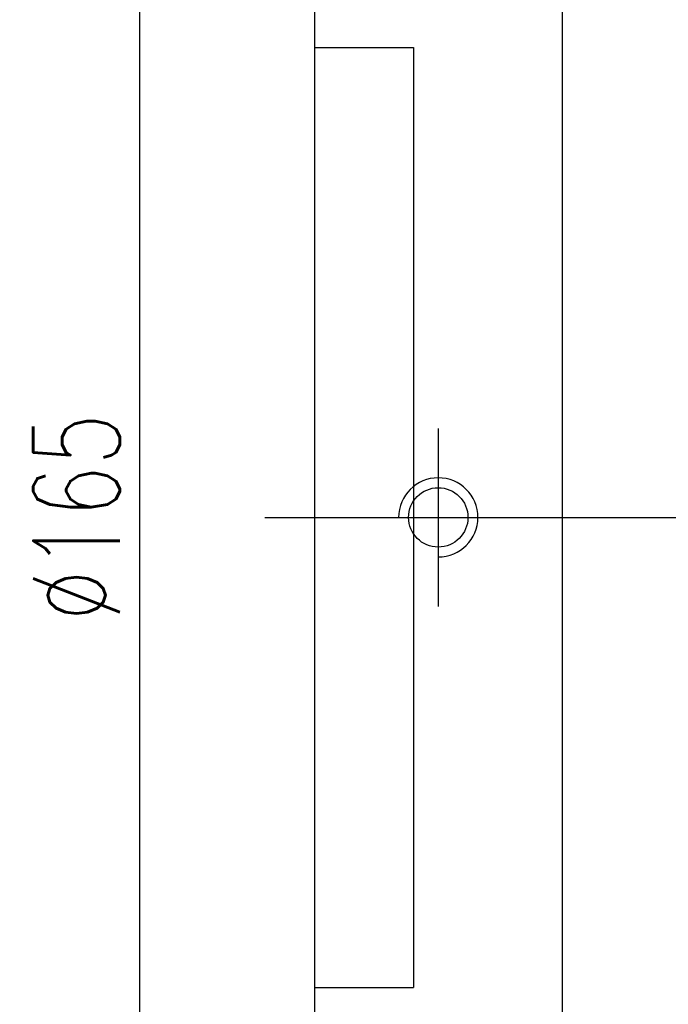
# Model space of a CAD drawing. Extents: x 23 to 3685, y 148 to 1307.
# Tile 3 of 60: x 310 to 375, y 220 to 319. Entities that reach past the tile are written whole.
import ezdxf

# ---------------------------------------------------------------- set-up
doc = ezdxf.new("R2010")
doc.units = 0
doc.header["$LTSCALE"] = 7
doc.header["$MEASUREMENT"] = 0
doc.header["$PDMODE"] = 1
doc.layers.get('DEFPOINTS').update_dxf_attribs({"linetype": 'CONTINUOUS'})
doc.layers.add('DIM', color=4, linetype='CONTINUOUS')
doc.styles.add('DIM-7', font='SIMPLEX.shx', dxfattribs={"width": 0.7, "bigfont": 'chineset.shx'})
doc.dimstyles.new('CNS', dxfattribs={"dimtxt": 3.5, "dimasz": 2.5, "dimexe": 1, "dimexo": 1.5, "dimgap": 0.09, "dimtad": 0, "dimdsep": 46, "dimtxsty": 'DIM-7', "dimcen": 0.09, "dimclrd": 1, "dimclre": 1, "dimclrt": 4, "dimadec": 0, "dimazin": 0, "dimtfac": 1, "dimtix": 1, "dimtmove": 2, "dimatfit": 3, "dimfxl": 1, "dimtvp": 0.971429, "dimtolj": 1, "dimarcsym": 0})

# ---------------------------------------------------------------- blocks, each defined once
blk = doc.blocks.new('*D6')
at = {"layer": 'DEFPOINTS', "color": 0, "transparency": 16777216}
for p in [(321.766, 351.386), (341.409, 351.386), (341.409, 186.386)]:
    blk.add_point(p, dxfattribs=at)
at = {"layer": 'DIM', "color": 7, "lineweight": -2, "transparency": 16777216}
for p, q in [((337.659, 351.386), (319.266, 351.386)), ((321.766, 192.636), (321.766, 345.136)), ((337.659, 186.386), (319.266, 186.386))]:
    blk.add_line(p, q, dxfattribs=at)
at = {"layer": 'DIM', "color": 7, "transparency": 16777216}
for points in [[(320.725, 345.136), (322.808, 345.136), (321.766, 351.386)], [(320.725, 192.636), (322.808, 192.636), (321.766, 186.386)]]:
    blk.add_solid(points, dxfattribs=at)
at = {"layer": 'DIM', "color": 7, "transparency": 16777216, "insert": (315.391, 268.886), "char_height": 8.75, "attachment_point": 5, "rotation": 90, "style": 'DIM-7'}
blk.add_mtext('\\A1;%%C165', dxfattribs=at)

msp = doc.modelspace()

# ---------------------------------------------------------------- linework, layer by layer
at = {"layer": 'DIM', "color": 7}
for p, q in [((339.409, 349.386), (339.409, 188.386)), ((364.409, 349.386), (364.409, 188.386)), ((339.409, 316.386), (349.409, 316.386)), ((349.409, 316.386), (349.409, 221.386)), ((351.909, 277.886), (351.909, 259.886)), ((334.409, 268.886), (490.409, 268.886)), ((339.409, 221.386), (349.409, 221.386))]:
    msp.add_line(p, q, dxfattribs=at)
msp.add_circle((351.909, 268.886), 3, dxfattribs=at)
msp.add_arc((351.909, 268.886), 4, 270, 180, dxfattribs=at)

# ---------------------------------------------------------------- dimensions: what is measured, and where the dimension line sits
dim = msp.add_linear_dim(base=(321.766, 351.386), p1=(341.409, 186.386), p2=(341.409, 351.386), angle=90, text='%%C<>', dimstyle='CNS', override={"dimscale": 2.5, "dimgap": 0.8, "dimtad": 1, "dimclrd": 7, "dimclre": 7, "dimclrt": 7, "dimtmove": 0}, dxfattribs=at)
dim.commit()
dim.dimension.update_dxf_attribs({"geometry": '*D6', "text_midpoint": (315.391, 268.886)})

doc.saveas('drawing.dxf')
